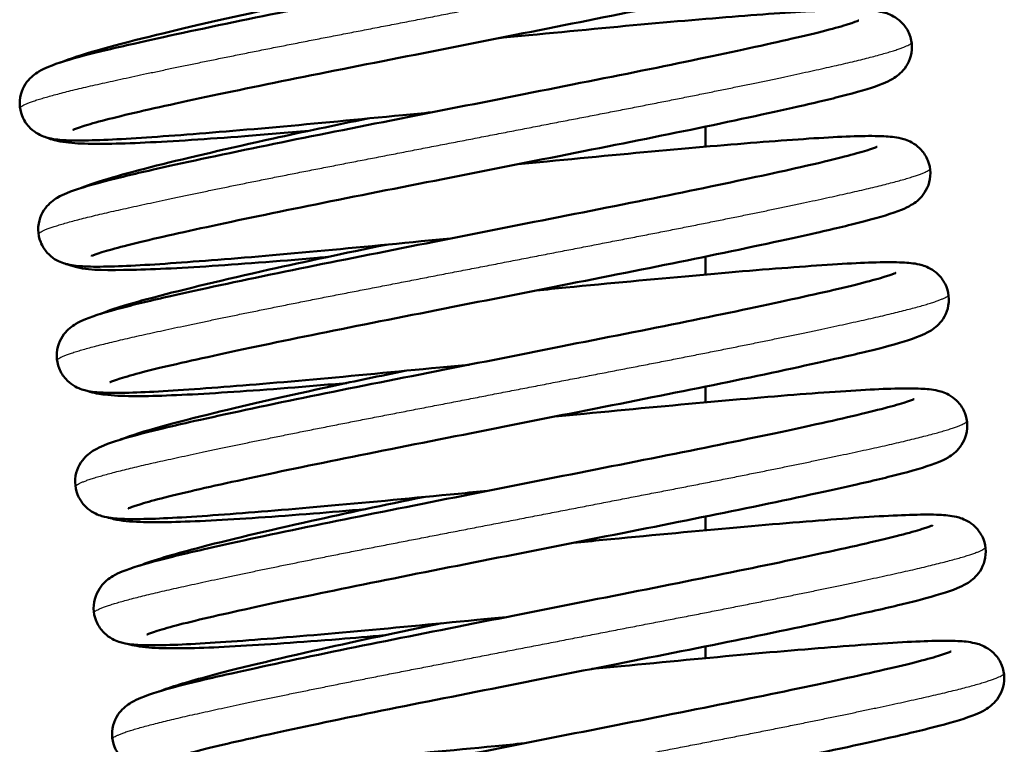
# Model space of a CAD drawing. Header units: millimetres. Extents: x 70 to 1011, y -602 to 1647.
# Tile 41 of 98: x 768 to 784, y 416 to 428. Entities that reach past the tile are written whole.
import ezdxf

# ---------------------------------------------------------------- set-up
doc = ezdxf.new("R2010")
doc.units = ezdxf.units.MM
doc.header["$LTSCALE"] = 0.75
doc.layers.add('Visible', color=7, linetype='Continuous', lineweight=50)
doc.layers.add('Visible Narrow', color=7, linetype='Continuous', lineweight=25)

msp = doc.modelspace()

# ---------------------------------------------------------------- linework, layer by layer
at = {"layer": 'Visible', "extrusion": (-1, -2.22045e-16, 2.96652e-13)}
for p, q in [((778.847, 425.871, 17), (778.847, 425.544, 17)), ((778.847, 423.757, 17), (778.847, 423.466, 17)), ((778.847, 421.643, 17), (778.847, 421.387, 17)), ((778.847, 419.53, 17), (778.847, 419.307, 17)), ((778.847, 417.418, 17), (778.847, 417.227, 17))]:
    msp.add_line(p, q, dxfattribs=at)
at = {"layer": 'Visible'}
for points, knots in [([(775.194, 429.363, 24.327), (775.35, 429.378, 24.341), (775.506, 429.393, 24.361), (776.375, 429.476, 24.502), (777.08, 429.544, 24.739), (778.367, 429.66, 25.419), (778.964, 429.709, 25.872), (779.972, 429.784, 26.934), (780.396, 429.81, 27.554), (780.883, 429.823, 28.559), (781.023, 429.823, 28.916), (781.24, 429.813, 29.576), (781.32, 429.808, 29.879), (781.478, 429.77, 30.333), (781.546, 429.752, 30.494), (781.674, 429.671, 30.684), (781.716, 429.637, 30.738), (781.798, 429.547, 30.837), (781.836, 429.487, 30.883), (781.887, 429.358, 30.966), (781.9, 429.288, 31.004), (781.902, 429.152, 31.083), (781.889, 429.083, 31.125), (781.846, 428.963, 31.218), (781.815, 428.91, 31.271), (781.751, 428.826, 31.389), (781.718, 428.794, 31.456), (781.652, 428.738, 31.613), (781.62, 428.717, 31.705), (781.533, 428.665, 31.98), (781.485, 428.644, 32.166), (781.276, 428.559, 32.906), (781.084, 428.502, 33.456), (780.606, 428.377, 34.407), (780.341, 428.314, 34.821), (779.554, 428.136, 35.812), (778.954, 428.007, 36.343), (777.674, 427.743, 37.122), (776.985, 427.606, 37.398), (775.577, 427.327, 37.705), (774.84, 427.181, 37.74), (773.417, 426.9, 37.567), (772.713, 426.762, 37.36), (771.43, 426.502, 36.733), (770.833, 426.377, 36.308), (769.823, 426.157, 35.297), (769.395, 426.059, 34.699), (768.938, 425.941, 33.744), (768.815, 425.906, 33.421), (768.638, 425.85, 32.784), (768.577, 425.827, 32.467), (768.558, 425.818, 32.1), (768.557, 425.817, 32.051), (768.557, 425.817, 32.003)], [3.284047, 3.284047, 3.284047, 3.284047, 3.331088, 3.331088, 3.549428, 3.549428, 3.768992, 3.768992, 3.98931, 3.98931, 4.103813, 4.103813, 4.197759, 4.197759, 4.248417, 4.248417, 4.270796, 4.270796, 4.295579, 4.295579, 4.319166, 4.319166, 4.342862, 4.342862, 4.366574, 4.366574, 4.39051, 4.39051, 4.420328, 4.420328, 4.478241, 4.478241, 4.652361, 4.652361, 4.799591, 4.799591, 5.035813, 5.035813, 5.256191, 5.256191, 5.476027, 5.476027, 5.694303, 5.694303, 5.911476, 5.911476, 6.127948, 6.127948, 6.231138, 6.231138, 6.327044, 6.327044, 6.341523, 6.341523, 6.341523, 6.341523]), ([(774.399, 426.103, 24.327), (774.239, 426.087, 24.342), (774.08, 426.072, 24.362), (773.207, 425.989, 24.505), (772.503, 425.92, 24.743), (771.217, 425.805, 25.425), (770.621, 425.756, 25.88), (769.614, 425.682, 26.943), (769.191, 425.655, 27.564), (768.706, 425.643, 28.57), (768.567, 425.643, 28.927), (768.351, 425.653, 29.585), (768.271, 425.658, 29.887), (768.114, 425.696, 30.337), (768.047, 425.714, 30.494), (767.921, 425.794, 30.683), (767.879, 425.828, 30.737), (767.797, 425.918, 30.836), (767.758, 425.978, 30.882), (767.707, 426.106, 30.965), (767.693, 426.176, 31.003), (767.692, 426.312, 31.082), (767.704, 426.381, 31.124), (767.747, 426.501, 31.216), (767.777, 426.555, 31.269), (767.841, 426.639, 31.387), (767.874, 426.671, 31.454), (767.941, 426.727, 31.61), (767.973, 426.748, 31.703), (768.059, 426.8, 31.975), (768.107, 426.821, 32.16), (768.314, 426.906, 32.894), (768.503, 426.962, 33.44), (768.977, 427.087, 34.39), (769.242, 427.15, 34.808), (770.03, 427.328, 35.802), (770.63, 427.457, 36.335), (771.909, 427.721, 37.117), (772.597, 427.857, 37.394), (774.004, 428.136, 37.704), (774.741, 428.282, 37.74), (776.164, 428.564, 37.57), (776.869, 428.702, 37.364), (778.153, 428.962, 36.74), (778.751, 429.087, 36.315), (779.763, 429.307, 35.307), (780.192, 429.405, 34.709), (780.651, 429.524, 33.755), (780.774, 429.558, 33.433), (780.953, 429.614, 32.795), (781.015, 429.638, 32.478), (781.035, 429.648, 32.107), (781.037, 429.648, 32.055), (781.037, 429.648, 32.003)], [91.645209, 91.645209, 91.645209, 91.645209, 91.693384, 91.693384, 91.911723, 91.911723, 92.131297, 92.131297, 92.351621, 92.351621, 92.46618, 92.46618, 92.55952, 92.55952, 92.609458, 92.609458, 92.631731, 92.631731, 92.656546, 92.656546, 92.680129, 92.680129, 92.703826, 92.703826, 92.727539, 92.727539, 92.751462, 92.751462, 92.781174, 92.781174, 92.838622, 92.838622, 93.011321, 93.011321, 93.159326, 93.159326, 93.395731, 93.395731, 93.616117, 93.616117, 93.835964, 93.835964, 94.054239, 94.054239, 94.271421, 94.271421, 94.487899, 94.487899, 94.591127, 94.591127, 94.687189, 94.687189, 94.702694, 94.702694, 94.702694, 94.702694]), ([(768.357, 426.914, -28.885), (768.376, 426.922, -28.83), (768.395, 426.929, -28.774), (768.749, 427.063, -27.801), (769.257, 427.201, -26.922), (770.46, 427.494, -25.623), (771.117, 427.644, -25.129), (772.217, 427.881, -24.582), (772.627, 427.967, -24.427), (773.048, 428.054, -24.314)], [93.2584832, 93.2584832, 93.2584832, 93.2584832, 93.2761979, 93.2761979, 93.5718337, 93.5718337, 93.8146852, 93.8146852, 93.9471255, 93.9471255, 93.9471255, 93.9471255]), ([(775.495, 427.311, 24.327), (775.656, 427.326, 24.342), (775.816, 427.342, 24.362), (776.689, 427.425, 24.506), (777.394, 427.494, 24.744), (778.679, 427.609, 25.427), (779.275, 427.658, 25.881), (780.281, 427.732, 26.945), (780.704, 427.758, 27.567), (781.189, 427.771, 28.572), (781.328, 427.771, 28.93), (781.544, 427.76, 29.588), (781.623, 427.755, 29.889), (781.78, 427.718, 30.337), (781.848, 427.699, 30.494), (781.973, 427.62, 30.683), (782.015, 427.586, 30.736), (782.097, 427.496, 30.836), (782.136, 427.436, 30.882), (782.187, 427.308, 30.965), (782.201, 427.238, 31.003), (782.202, 427.102, 31.082), (782.19, 427.033, 31.123), (782.148, 426.913, 31.216), (782.117, 426.859, 31.269), (782.053, 426.775, 31.387), (782.02, 426.743, 31.454), (781.954, 426.687, 31.61), (781.921, 426.665, 31.702), (781.835, 426.614, 31.974), (781.787, 426.593, 32.158), (781.581, 426.508, 32.891), (781.392, 426.452, 33.436), (780.919, 426.328, 34.386), (780.654, 426.264, 34.804), (779.866, 426.086, 35.8), (779.267, 425.957, 36.333), (777.988, 425.693, 37.116), (777.3, 425.557, 37.393), (775.893, 425.278, 37.703), (775.155, 425.132, 37.74), (773.732, 424.851, 37.571), (773.028, 424.712, 37.365), (771.743, 424.452, 36.741), (771.145, 424.327, 36.317), (770.133, 424.107, 35.309), (769.703, 424.009, 34.712), (769.244, 423.89, 33.757), (769.121, 423.856, 33.435), (768.942, 423.799, 32.798), (768.879, 423.775, 32.48), (768.859, 423.766, 32.108), (768.857, 423.765, 32.056), (768.857, 423.765, 32.003)], [7.594396, 7.594396, 7.594396, 7.594396, 7.642838, 7.642838, 7.861177, 7.861177, 8.080752, 8.080752, 8.301078, 8.301078, 8.41565, 8.41565, 8.508847, 8.508847, 8.558617, 8.558617, 8.580865, 8.580865, 8.605687, 8.605687, 8.62927, 8.62927, 8.652967, 8.652967, 8.67668, 8.67668, 8.7006, 8.7006, 8.730288, 8.730288, 8.787629, 8.787629, 8.960001, 8.960001, 9.108187, 9.108187, 9.344634, 9.344634, 9.565022, 9.565022, 9.784871, 9.784871, 10.003146, 10.003146, 10.22033, 10.22033, 10.436809, 10.436809, 10.540046, 10.540046, 10.636143, 10.636143, 10.651883, 10.651883, 10.651883, 10.651883]), ([(774.7, 424.051, 24.327), (774.54, 424.035, 24.342), (774.381, 424.02, 24.362), (773.508, 423.937, 24.505), (772.803, 423.868, 24.743), (771.518, 423.753, 25.425), (770.922, 423.704, 25.88), (769.915, 423.63, 26.943), (769.492, 423.603, 27.564), (769.007, 423.591, 28.57), (768.867, 423.591, 28.927), (768.651, 423.601, 29.585), (768.572, 423.606, 29.887), (768.415, 423.644, 30.337), (768.347, 423.662, 30.494), (768.221, 423.742, 30.683), (768.179, 423.776, 30.737), (768.097, 423.866, 30.836), (768.059, 423.926, 30.882), (768.008, 424.054, 30.965), (767.994, 424.124, 31.003), (767.992, 424.26, 31.082), (768.004, 424.329, 31.124), (768.047, 424.449, 31.216), (768.078, 424.503, 31.269), (768.142, 424.587, 31.387), (768.175, 424.619, 31.454), (768.241, 424.675, 31.61), (768.273, 424.696, 31.703), (768.359, 424.748, 31.975), (768.408, 424.769, 32.16), (768.615, 424.854, 32.894), (768.804, 424.91, 33.44), (769.278, 425.035, 34.39), (769.543, 425.098, 34.808), (770.331, 425.276, 35.802), (770.93, 425.405, 36.335), (772.209, 425.669, 37.117), (772.897, 425.805, 37.394), (774.305, 426.084, 37.704), (775.042, 426.23, 37.74), (776.465, 426.512, 37.57), (777.17, 426.65, 37.364), (778.454, 426.91, 36.74), (779.051, 427.035, 36.315), (780.063, 427.255, 35.307), (780.493, 427.353, 34.709), (780.951, 427.472, 33.755), (781.075, 427.506, 33.433), (781.254, 427.562, 32.795), (781.316, 427.586, 32.478), (781.336, 427.596, 32.107), (781.337, 427.596, 32.055), (781.337, 427.596, 32.003)], [87.334856, 87.334856, 87.334856, 87.334856, 87.383031, 87.383031, 87.60137, 87.60137, 87.820943, 87.820943, 88.041267, 88.041267, 88.155826, 88.155826, 88.249166, 88.249166, 88.299104, 88.299104, 88.321378, 88.321378, 88.346192, 88.346192, 88.369776, 88.369776, 88.393473, 88.393473, 88.417186, 88.417186, 88.441109, 88.441109, 88.470821, 88.470821, 88.528269, 88.528269, 88.700968, 88.700968, 88.848973, 88.848973, 89.085377, 89.085377, 89.305764, 89.305764, 89.52561, 89.52561, 89.743885, 89.743885, 89.961067, 89.961067, 90.177545, 90.177545, 90.280773, 90.280773, 90.376835, 90.376835, 90.392341, 90.392341, 90.392341, 90.392341]), ([(768.68, 424.869, -28.805), (768.966, 424.982, -27.988), (769.378, 425.1, -27.201), (770.441, 425.367, -25.879), (771.096, 425.519, -25.319), (772.298, 425.783, -24.636), (772.817, 425.892, -24.423), (773.351, 426.002, -24.279)], [88.9355913, 88.9355913, 88.9355913, 88.9355913, 89.1970168, 89.1970168, 89.4507474, 89.4507474, 89.6192188, 89.6192188, 89.6192188, 89.6192188]), ([(772.397, 425.803, -36.912), (772.033, 425.77, -36.753), (771.682, 425.741, -36.562), (770.74, 425.668, -35.937), (770.187, 425.632, -35.423), (769.278, 425.589, -34.258), (768.912, 425.583, -33.595), (768.498, 425.606, -32.548), (768.384, 425.617, -32.179), (768.217, 425.661, -31.701), (768.172, 425.673, -31.583), (768.122, 425.695, -31.471)], [92.2294802, 92.2294802, 92.2294802, 92.2294802, 92.3483382, 92.3483382, 92.5693331, 92.5693331, 92.7917982, 92.7917982, 92.9072793, 92.9072793, 92.9443495, 92.9443495, 92.9443495, 92.9443495]), ([(775.795, 425.259, 24.327), (775.955, 425.274, 24.342), (776.114, 425.29, 24.362), (776.987, 425.373, 24.505), (777.691, 425.441, 24.743), (778.977, 425.556, 25.425), (779.573, 425.606, 25.879), (780.58, 425.68, 26.942), (781.003, 425.706, 27.564), (781.488, 425.719, 28.569), (781.627, 425.719, 28.927), (781.844, 425.708, 29.585), (781.923, 425.703, 29.887), (782.08, 425.666, 30.336), (782.148, 425.648, 30.494), (782.274, 425.567, 30.683), (782.316, 425.534, 30.737), (782.398, 425.444, 30.836), (782.436, 425.384, 30.882), (782.487, 425.255, 30.965), (782.501, 425.186, 31.003), (782.503, 425.049, 31.082), (782.491, 424.981, 31.124), (782.448, 424.86, 31.217), (782.417, 424.807, 31.269), (782.353, 424.723, 31.388), (782.32, 424.69, 31.454), (782.254, 424.634, 31.611), (782.222, 424.613, 31.703), (782.136, 424.562, 31.975), (782.087, 424.54, 32.16), (781.88, 424.456, 32.894), (781.691, 424.4, 33.441), (781.217, 424.275, 34.391), (780.952, 424.212, 34.808), (780.164, 424.034, 35.803), (779.565, 423.905, 36.335), (778.285, 423.641, 37.117), (777.597, 423.504, 37.395), (776.19, 423.226, 37.704), (775.452, 423.08, 37.74), (774.03, 422.798, 37.57), (773.325, 422.66, 37.364), (772.041, 422.4, 36.739), (771.443, 422.275, 36.315), (770.431, 422.054, 35.306), (770.002, 421.957, 34.709), (769.543, 421.838, 33.754), (769.42, 421.803, 33.432), (769.241, 421.747, 32.795), (769.179, 421.723, 32.477), (769.159, 421.714, 32.106), (769.158, 421.713, 32.055), (769.158, 421.713, 32.003)], [11.90475, 11.90475, 11.90475, 11.90475, 11.952868, 11.952868, 12.171207, 12.171207, 12.390779, 12.390779, 12.611103, 12.611103, 12.725659, 12.725659, 12.81903, 12.81903, 12.869005, 12.869005, 12.891284, 12.891284, 12.916097, 12.916097, 12.93968, 12.93968, 12.963377, 12.963377, 12.98709, 12.98709, 13.011014, 13.011014, 13.040731, 13.040731, 13.098203, 13.098203, 13.270973, 13.270973, 13.418939, 13.418939, 13.655334, 13.655334, 13.87572, 13.87572, 14.095566, 14.095566, 14.313841, 14.313841, 14.531023, 14.531023, 14.747501, 14.747501, 14.850727, 14.850727, 14.946781, 14.946781, 14.962235, 14.962235, 14.962235, 14.962235]), ([(775, 421.999, 24.327), (774.84, 421.983, 24.342), (774.681, 421.968, 24.362), (773.808, 421.885, 24.505), (773.104, 421.816, 24.743), (771.818, 421.701, 25.425), (771.222, 421.652, 25.88), (770.215, 421.578, 26.943), (769.792, 421.551, 27.564), (769.307, 421.539, 28.57), (769.168, 421.539, 28.927), (768.952, 421.549, 29.585), (768.872, 421.554, 29.887), (768.715, 421.592, 30.337), (768.648, 421.61, 30.494), (768.522, 421.69, 30.683), (768.48, 421.724, 30.737), (768.398, 421.814, 30.836), (768.359, 421.874, 30.882), (768.308, 422.002, 30.965), (768.294, 422.072, 31.003), (768.293, 422.208, 31.082), (768.305, 422.277, 31.124), (768.348, 422.397, 31.216), (768.378, 422.451, 31.269), (768.442, 422.535, 31.387), (768.475, 422.567, 31.454), (768.542, 422.623, 31.61), (768.574, 422.644, 31.703), (768.66, 422.696, 31.975), (768.708, 422.717, 32.16), (768.915, 422.802, 32.894), (769.104, 422.858, 33.44), (769.578, 422.983, 34.39), (769.843, 423.046, 34.808), (770.631, 423.224, 35.802), (771.23, 423.353, 36.335), (772.51, 423.617, 37.117), (773.198, 423.753, 37.394), (774.605, 424.032, 37.704), (775.342, 424.178, 37.74), (776.765, 424.46, 37.57), (777.47, 424.598, 37.364), (778.754, 424.858, 36.74), (779.352, 424.983, 36.315), (780.364, 425.203, 35.307), (780.793, 425.301, 34.709), (781.252, 425.42, 33.755), (781.375, 425.454, 33.433), (781.554, 425.51, 32.795), (781.616, 425.534, 32.478), (781.636, 425.543, 32.107), (781.638, 425.544, 32.055), (781.638, 425.544, 32.003)], [83.024502, 83.024502, 83.024502, 83.024502, 83.072678, 83.072678, 83.291017, 83.291017, 83.51059, 83.51059, 83.730914, 83.730914, 83.845473, 83.845473, 83.938813, 83.938813, 83.988751, 83.988751, 84.011024, 84.011024, 84.035839, 84.035839, 84.059422, 84.059422, 84.083119, 84.083119, 84.106832, 84.106832, 84.130755, 84.130755, 84.160468, 84.160468, 84.217916, 84.217916, 84.390614, 84.390614, 84.53862, 84.53862, 84.775024, 84.775024, 84.995411, 84.995411, 85.215257, 85.215257, 85.433532, 85.433532, 85.650714, 85.650714, 85.867192, 85.867192, 85.97042, 85.97042, 86.066482, 86.066482, 86.081988, 86.081988, 86.081988, 86.081988]), ([(768.998, 422.823, -28.743), (769.219, 422.91, -28.121), (769.506, 422.996, -27.516), (770.369, 423.226, -26.238), (771.016, 423.38, -25.588), (772.331, 423.674, -24.72), (772.981, 423.812, -24.426), (773.653, 423.95, -24.245)], [84.6110997, 84.6110997, 84.6110997, 84.6110997, 84.8103593, 84.8103593, 85.0789815, 85.0789815, 85.2915003, 85.2915003, 85.2915003, 85.2915003]), ([(772.704, 423.752, -36.876), (772.646, 423.746, -36.851), (772.589, 423.741, -36.825), (771.871, 423.679, -36.488), (771.251, 423.632, -36.063), (770.188, 423.564, -35.048), (769.733, 423.542, -34.446), (769.011, 423.536, -33.123), (768.786, 423.529, -32.375), (768.502, 423.618, -31.606), (768.482, 423.625, -31.554), (768.46, 423.633, -31.503)], [87.9018011, 87.9018011, 87.9018011, 87.9018011, 87.9205957, 87.9205957, 88.1406349, 88.1406349, 88.3619218, 88.3619218, 88.5927144, 88.5927144, 88.6093004, 88.6093004, 88.6093004, 88.6093004]), ([(776.096, 423.207, 24.327), (776.256, 423.222, 24.342), (776.415, 423.238, 24.362), (777.288, 423.321, 24.505), (777.992, 423.389, 24.743), (779.278, 423.504, 25.426), (779.874, 423.554, 25.88), (780.881, 423.628, 26.943), (781.304, 423.654, 27.564), (781.789, 423.667, 28.57), (781.928, 423.667, 28.927), (782.144, 423.656, 29.586), (782.224, 423.651, 29.887), (782.381, 423.614, 30.337), (782.448, 423.595, 30.494), (782.574, 423.515, 30.683), (782.616, 423.482, 30.737), (782.698, 423.392, 30.836), (782.737, 423.332, 30.882), (782.788, 423.203, 30.965), (782.802, 423.134, 31.003), (782.803, 422.997, 31.082), (782.791, 422.929, 31.124), (782.748, 422.808, 31.216), (782.718, 422.755, 31.269), (782.654, 422.671, 31.387), (782.621, 422.638, 31.454), (782.554, 422.582, 31.61), (782.522, 422.561, 31.702), (782.436, 422.51, 31.975), (782.388, 422.488, 32.16), (782.181, 422.404, 32.893), (781.992, 422.348, 33.44), (781.518, 422.223, 34.39), (781.253, 422.16, 34.807), (780.465, 421.982, 35.802), (779.866, 421.853, 36.335), (778.586, 421.589, 37.117), (777.898, 421.452, 37.394), (776.491, 421.174, 37.704), (775.754, 421.028, 37.74), (774.331, 420.746, 37.57), (773.626, 420.608, 37.364), (772.342, 420.348, 36.74), (771.744, 420.223, 36.315), (770.732, 420.002, 35.307), (770.303, 419.905, 34.71), (769.844, 419.786, 33.755), (769.721, 419.751, 33.433), (769.542, 419.695, 32.795), (769.48, 419.671, 32.478), (769.46, 419.662, 32.107), (769.458, 419.661, 32.055), (769.458, 419.661, 32.003)], [16.215104, 16.215104, 16.215104, 16.215104, 16.263292, 16.263292, 16.481631, 16.481631, 16.701204, 16.701204, 16.921528, 16.921528, 17.036088, 17.036088, 17.129421, 17.129421, 17.179351, 17.179351, 17.201623, 17.201623, 17.226438, 17.226438, 17.250021, 17.250021, 17.273718, 17.273718, 17.297431, 17.297431, 17.321354, 17.321354, 17.351065, 17.351065, 17.408508, 17.408508, 17.581191, 17.581191, 17.729205, 17.729205, 17.965611, 17.965611, 18.185998, 18.185998, 18.405844, 18.405844, 18.62412, 18.62412, 18.841301, 18.841301, 19.05778, 19.05778, 19.161008, 19.161008, 19.257072, 19.257072, 19.272589, 19.272589, 19.272589, 19.272589]), ([(775.301, 419.947, 24.327), (775.141, 419.931, 24.342), (774.982, 419.916, 24.362), (774.109, 419.833, 24.505), (773.404, 419.764, 24.743), (772.119, 419.649, 25.425), (771.523, 419.6, 25.88), (770.516, 419.526, 26.943), (770.093, 419.499, 27.564), (769.608, 419.487, 28.57), (769.468, 419.487, 28.927), (769.252, 419.497, 29.585), (769.173, 419.502, 29.887), (769.016, 419.54, 30.337), (768.948, 419.558, 30.494), (768.822, 419.638, 30.683), (768.78, 419.672, 30.737), (768.698, 419.762, 30.836), (768.66, 419.822, 30.882), (768.609, 419.95, 30.965), (768.595, 420.02, 31.003), (768.593, 420.156, 31.082), (768.605, 420.225, 31.124), (768.648, 420.345, 31.216), (768.679, 420.398, 31.269), (768.743, 420.483, 31.387), (768.776, 420.515, 31.454), (768.842, 420.571, 31.61), (768.874, 420.592, 31.703), (768.96, 420.644, 31.975), (769.009, 420.665, 32.16), (769.216, 420.75, 32.894), (769.405, 420.806, 33.44), (769.879, 420.931, 34.39), (770.144, 420.994, 34.808), (770.932, 421.172, 35.802), (771.531, 421.301, 36.335), (772.81, 421.565, 37.117), (773.498, 421.701, 37.394), (774.906, 421.98, 37.704), (775.643, 422.126, 37.74), (777.066, 422.408, 37.57), (777.771, 422.546, 37.364), (779.055, 422.806, 36.74), (779.652, 422.931, 36.315), (780.664, 423.151, 35.307), (781.094, 423.249, 34.709), (781.552, 423.368, 33.755), (781.676, 423.402, 33.433), (781.855, 423.458, 32.795), (781.917, 423.482, 32.478), (781.937, 423.491, 32.107), (781.938, 423.492, 32.055), (781.938, 423.492, 32.003)], [78.714149, 78.714149, 78.714149, 78.714149, 78.762324, 78.762324, 78.980663, 78.980663, 79.200236, 79.200236, 79.420561, 79.420561, 79.53512, 79.53512, 79.628459, 79.628459, 79.678398, 79.678398, 79.700671, 79.700671, 79.725485, 79.725485, 79.749069, 79.749069, 79.772766, 79.772766, 79.796479, 79.796479, 79.820402, 79.820402, 79.850114, 79.850114, 79.907562, 79.907562, 80.080261, 80.080261, 80.228266, 80.228266, 80.46467, 80.46467, 80.685057, 80.685057, 80.904903, 80.904903, 81.123179, 81.123179, 81.34036, 81.34036, 81.556839, 81.556839, 81.660067, 81.660067, 81.756129, 81.756129, 81.771634, 81.771634, 81.771634, 81.771634]), ([(769.32, 420.777, -28.666), (769.328, 420.781, -28.643), (769.336, 420.784, -28.62), (769.682, 420.914, -27.673), (770.197, 421.054, -26.791), (771.408, 421.348, -25.495), (772.065, 421.498, -25.006), (773.151, 421.732, -24.471), (773.547, 421.815, -24.322), (773.953, 421.898, -24.212)], [80.2880863, 80.2880863, 80.2880863, 80.2880863, 80.2954877, 80.2954877, 80.5928671, 80.5928671, 80.8350709, 80.8350709, 80.9627765, 80.9627765, 80.9627765, 80.9627765]), ([(773.01, 421.701, -36.839), (772.845, 421.686, -36.768), (772.683, 421.672, -36.689), (771.88, 421.605, -36.26), (771.282, 421.562, -35.803), (770.271, 421.502, -34.733), (769.847, 421.485, -34.107), (769.352, 421.49, -33.093), (769.209, 421.497, -32.73), (768.985, 421.523, -32.082), (768.9, 421.533, -31.796), (768.792, 421.574, -31.524)], [83.5744096, 83.5744096, 83.5744096, 83.5744096, 83.6282017, 83.6282017, 83.8485308, 83.8485308, 84.0701473, 84.0701473, 84.1869752, 84.1869752, 84.2758008, 84.2758008, 84.2758008, 84.2758008]), ([(776.396, 421.155, 24.327), (776.556, 421.17, 24.342), (776.715, 421.186, 24.362), (777.588, 421.269, 24.505), (778.293, 421.337, 24.743), (779.578, 421.452, 25.425), (780.174, 421.502, 25.88), (781.181, 421.576, 26.943), (781.604, 421.602, 27.564), (782.089, 421.615, 28.57), (782.229, 421.615, 28.927), (782.445, 421.604, 29.585), (782.524, 421.599, 29.887), (782.681, 421.562, 30.337), (782.749, 421.543, 30.494), (782.875, 421.463, 30.683), (782.917, 421.43, 30.737), (782.999, 421.34, 30.836), (783.037, 421.28, 30.882), (783.088, 421.151, 30.965), (783.102, 421.082, 31.003), (783.104, 420.945, 31.082), (783.092, 420.877, 31.124), (783.049, 420.756, 31.216), (783.018, 420.703, 31.269), (782.954, 420.619, 31.387), (782.921, 420.586, 31.454), (782.855, 420.53, 31.61), (782.823, 420.509, 31.703), (782.737, 420.458, 31.975), (782.688, 420.436, 32.16), (782.481, 420.352, 32.894), (782.292, 420.296, 33.44), (781.818, 420.171, 34.39), (781.553, 420.108, 34.808), (780.765, 419.93, 35.802), (780.166, 419.801, 36.335), (778.887, 419.537, 37.117), (778.199, 419.4, 37.394), (776.791, 419.122, 37.704), (776.054, 418.976, 37.74), (774.631, 418.694, 37.57), (773.926, 418.556, 37.364), (772.642, 418.296, 36.74), (772.045, 418.171, 36.315), (771.033, 417.95, 35.307), (770.603, 417.853, 34.709), (770.145, 417.734, 33.755), (770.021, 417.699, 33.433), (769.842, 417.643, 32.795), (769.78, 417.619, 32.478), (769.76, 417.61, 32.107), (769.759, 417.609, 32.055), (769.759, 417.609, 32.003)], [20.525457, 20.525457, 20.525457, 20.525457, 20.573629, 20.573629, 20.791968, 20.791968, 21.011542, 21.011542, 21.231866, 21.231866, 21.346425, 21.346425, 21.439766, 21.439766, 21.489706, 21.489706, 21.511979, 21.511979, 21.536794, 21.536794, 21.560377, 21.560377, 21.584074, 21.584074, 21.607788, 21.607788, 21.631711, 21.631711, 21.661423, 21.661423, 21.718872, 21.718872, 21.891574, 21.891574, 22.039578, 22.039578, 22.275981, 22.275981, 22.496368, 22.496368, 22.716214, 22.716214, 22.93449, 22.93449, 23.151671, 23.151671, 23.36815, 23.36815, 23.471377, 23.471377, 23.567439, 23.567439, 23.582942, 23.582942, 23.582942, 23.582942]), ([(775.601, 417.895, 24.327), (775.441, 417.879, 24.342), (775.282, 417.864, 24.362), (774.409, 417.781, 24.505), (773.705, 417.712, 24.743), (772.419, 417.597, 25.425), (771.823, 417.548, 25.88), (770.816, 417.474, 26.943), (770.393, 417.447, 27.564), (769.908, 417.435, 28.57), (769.769, 417.435, 28.927), (769.553, 417.445, 29.585), (769.473, 417.45, 29.887), (769.316, 417.488, 30.337), (769.249, 417.506, 30.494), (769.123, 417.586, 30.683), (769.081, 417.62, 30.737), (768.999, 417.71, 30.836), (768.96, 417.77, 30.882), (768.909, 417.898, 30.965), (768.895, 417.968, 31.003), (768.894, 418.104, 31.082), (768.906, 418.173, 31.124), (768.949, 418.293, 31.216), (768.979, 418.346, 31.269), (769.043, 418.431, 31.387), (769.076, 418.463, 31.454), (769.142, 418.519, 31.61), (769.175, 418.54, 31.703), (769.261, 418.592, 31.975), (769.309, 418.613, 32.16), (769.516, 418.698, 32.894), (769.705, 418.754, 33.44), (770.179, 418.879, 34.39), (770.444, 418.942, 34.808), (771.232, 419.12, 35.802), (771.831, 419.249, 36.335), (773.111, 419.513, 37.117), (773.799, 419.649, 37.394), (775.206, 419.928, 37.704), (775.943, 420.074, 37.74), (777.366, 420.356, 37.57), (778.071, 420.494, 37.364), (779.355, 420.754, 36.74), (779.953, 420.879, 36.315), (780.965, 421.099, 35.307), (781.394, 421.197, 34.709), (781.853, 421.316, 33.755), (781.976, 421.35, 33.433), (782.155, 421.406, 32.795), (782.217, 421.43, 32.478), (782.237, 421.439, 32.107), (782.239, 421.44, 32.055), (782.239, 421.44, 32.003)], [74.403796, 74.403796, 74.403796, 74.403796, 74.451971, 74.451971, 74.67031, 74.67031, 74.889883, 74.889883, 75.110207, 75.110207, 75.224766, 75.224766, 75.318106, 75.318106, 75.368044, 75.368044, 75.390318, 75.390318, 75.415132, 75.415132, 75.438716, 75.438716, 75.462412, 75.462412, 75.486126, 75.486126, 75.510049, 75.510049, 75.539761, 75.539761, 75.597209, 75.597209, 75.769907, 75.769907, 75.917913, 75.917913, 76.154317, 76.154317, 76.374704, 76.374704, 76.59455, 76.59455, 76.812825, 76.812825, 77.030007, 77.030007, 77.246485, 77.246485, 77.349713, 77.349713, 77.445775, 77.445775, 77.461281, 77.461281, 77.461281, 77.461281]), ([(769.637, 418.73, -28.607), (769.87, 418.82, -27.966), (770.175, 418.91, -27.345), (771.066, 419.144, -26.079), (771.711, 419.297, -25.451), (772.997, 419.583, -24.626), (773.617, 419.714, -24.351), (774.256, 419.847, -24.177)], [75.9634651, 75.9634651, 75.9634651, 75.9634651, 76.1691421, 76.1691421, 76.4332881, 76.4332881, 76.6356063, 76.6356063, 76.6356063, 76.6356063]), ([(773.322, 419.651, -36.805), (773.027, 419.625, -36.677), (772.741, 419.6, -36.527), (771.843, 419.529, -35.974), (771.274, 419.49, -35.479), (770.329, 419.441, -34.346), (769.941, 419.431, -33.696), (769.486, 419.448, -32.625), (769.355, 419.458, -32.221), (769.185, 419.497, -31.718), (769.148, 419.505, -31.615), (769.109, 419.518, -31.514)], [79.246915, 79.246915, 79.246915, 79.246915, 79.3432111, 79.3432111, 79.5639549, 79.5639549, 79.7860779, 79.7860779, 79.913214, 79.913214, 79.9457329, 79.9457329, 79.9457329, 79.9457329]), ([(776.697, 419.103, 24.327), (776.857, 419.118, 24.342), (777.016, 419.134, 24.362), (777.889, 419.217, 24.505), (778.593, 419.285, 24.743), (779.879, 419.4, 25.425), (780.475, 419.449, 25.88), (781.482, 419.524, 26.943), (781.905, 419.55, 27.564), (782.39, 419.563, 28.57), (782.529, 419.563, 28.927), (782.745, 419.552, 29.585), (782.825, 419.547, 29.887), (782.982, 419.51, 30.337), (783.049, 419.491, 30.494), (783.175, 419.411, 30.683), (783.217, 419.378, 30.737), (783.299, 419.288, 30.836), (783.338, 419.228, 30.882), (783.389, 419.099, 30.965), (783.403, 419.03, 31.003), (783.404, 418.893, 31.082), (783.392, 418.825, 31.124), (783.349, 418.704, 31.216), (783.319, 418.651, 31.269), (783.255, 418.567, 31.387), (783.222, 418.534, 31.454), (783.155, 418.478, 31.61), (783.123, 418.457, 31.703), (783.037, 418.406, 31.975), (782.989, 418.384, 32.16), (782.782, 418.3, 32.894), (782.593, 418.244, 33.44), (782.119, 418.119, 34.39), (781.854, 418.056, 34.807), (781.066, 417.878, 35.802), (780.466, 417.749, 36.335), (779.187, 417.485, 37.117), (778.499, 417.348, 37.394), (777.092, 417.07, 37.704), (776.355, 416.924, 37.74), (774.932, 416.642, 37.57), (774.227, 416.504, 37.364), (772.943, 416.244, 36.74), (772.345, 416.119, 36.315), (771.333, 415.898, 35.307), (770.904, 415.801, 34.709), (770.445, 415.682, 33.755), (770.322, 415.647, 33.433), (770.143, 415.591, 32.795), (770.081, 415.567, 32.478), (770.061, 415.558, 32.107), (770.059, 415.557, 32.055), (770.059, 415.557, 32.003)], [24.83581, 24.83581, 24.83581, 24.83581, 24.883986, 24.883986, 25.102325, 25.102325, 25.321898, 25.321898, 25.542223, 25.542223, 25.656782, 25.656782, 25.750121, 25.750121, 25.800059, 25.800059, 25.822332, 25.822332, 25.847147, 25.847147, 25.87073, 25.87073, 25.894427, 25.894427, 25.91814, 25.91814, 25.942063, 25.942063, 25.971775, 25.971775, 26.029223, 26.029223, 26.201921, 26.201921, 26.349927, 26.349927, 26.586331, 26.586331, 26.806718, 26.806718, 27.026564, 27.026564, 27.244839, 27.244839, 27.462021, 27.462021, 27.678499, 27.678499, 27.781727, 27.781727, 27.87779, 27.87779, 27.893296, 27.893296, 27.893296, 27.893296]), ([(775.902, 415.843, 24.327), (775.742, 415.827, 24.342), (775.583, 415.812, 24.362), (774.71, 415.728, 24.505), (774.005, 415.66, 24.743), (772.72, 415.545, 25.425), (772.124, 415.496, 25.88), (771.117, 415.422, 26.943), (770.694, 415.395, 27.564), (770.208, 415.383, 28.57), (770.069, 415.383, 28.927), (769.853, 415.393, 29.585), (769.774, 415.398, 29.887), (769.617, 415.436, 30.337), (769.549, 415.454, 30.494), (769.423, 415.534, 30.683), (769.381, 415.568, 30.737), (769.299, 415.658, 30.836), (769.261, 415.717, 30.882), (769.21, 415.846, 30.965), (769.196, 415.916, 31.003), (769.194, 416.052, 31.082), (769.206, 416.121, 31.124), (769.249, 416.241, 31.216), (769.28, 416.294, 31.269), (769.344, 416.379, 31.387), (769.377, 416.411, 31.454), (769.443, 416.467, 31.61), (769.475, 416.488, 31.703), (769.561, 416.54, 31.975), (769.61, 416.561, 32.16), (769.817, 416.646, 32.894), (770.006, 416.702, 33.44), (770.48, 416.827, 34.39), (770.745, 416.89, 34.808), (771.533, 417.068, 35.802), (772.132, 417.197, 36.335), (773.411, 417.461, 37.117), (774.099, 417.597, 37.394), (775.507, 417.876, 37.704), (776.244, 418.022, 37.74), (777.667, 418.303, 37.57), (778.371, 418.442, 37.364), (779.656, 418.702, 36.74), (780.253, 418.827, 36.315), (781.265, 419.047, 35.307), (781.695, 419.145, 34.709), (782.153, 419.264, 33.755), (782.277, 419.298, 33.433), (782.456, 419.354, 32.795), (782.518, 419.378, 32.478), (782.538, 419.387, 32.107), (782.539, 419.388, 32.055), (782.539, 419.388, 32.003)], [70.093442, 70.093442, 70.093442, 70.093442, 70.141617, 70.141617, 70.359956, 70.359956, 70.57953, 70.57953, 70.799854, 70.799854, 70.914413, 70.914413, 71.007753, 71.007753, 71.057691, 71.057691, 71.079964, 71.079964, 71.104779, 71.104779, 71.128362, 71.128362, 71.152059, 71.152059, 71.175772, 71.175772, 71.199695, 71.199695, 71.229407, 71.229407, 71.286855, 71.286855, 71.459554, 71.459554, 71.607559, 71.607559, 71.843964, 71.843964, 72.06435, 72.06435, 72.284197, 72.284197, 72.502472, 72.502472, 72.719654, 72.719654, 72.936132, 72.936132, 73.03936, 73.03936, 73.135422, 73.135422, 73.150928, 73.150928, 73.150928, 73.150928]), ([(769.953, 416.683, -28.549), (770.153, 416.759, -28.004), (770.402, 416.835, -27.475), (771.205, 417.053, -26.23), (771.854, 417.208, -25.553), (773.193, 417.509, -24.642), (773.864, 417.651, -24.332), (774.557, 417.795, -24.143)], [71.6382965, 71.6382965, 71.6382965, 71.6382965, 71.813227, 71.813227, 72.0875454, 72.0875454, 72.307427, 72.307427, 72.307427, 72.307427]), ([(773.629, 417.6, -36.769), (773.374, 417.577, -36.658), (773.126, 417.556, -36.531), (772.255, 417.486, -36.017), (771.677, 417.446, -35.534), (770.712, 417.393, -34.42), (770.312, 417.381, -33.777), (769.852, 417.394, -32.738), (769.72, 417.403, -32.362), (769.545, 417.433, -31.838), (769.497, 417.442, -31.688), (769.442, 417.46, -31.543)], [74.9195331, 74.9195331, 74.9195331, 74.9195331, 75.0028751, 75.0028751, 75.2234839, 75.2234839, 75.4454358, 75.4454358, 75.5646235, 75.5646235, 75.6114583, 75.6114583, 75.6114583, 75.6114583]), ([(776.997, 417.051, 24.327), (777.157, 417.066, 24.342), (777.316, 417.081, 24.362), (778.189, 417.165, 24.505), (778.894, 417.233, 24.743), (780.179, 417.348, 25.425), (780.775, 417.397, 25.88), (781.782, 417.472, 26.943), (782.205, 417.498, 27.564), (782.69, 417.511, 28.57), (782.83, 417.511, 28.927), (783.046, 417.5, 29.585), (783.125, 417.495, 29.887), (783.282, 417.457, 30.337), (783.35, 417.439, 30.494), (783.476, 417.359, 30.683), (783.518, 417.326, 30.737), (783.599, 417.236, 30.836), (783.638, 417.176, 30.882), (783.689, 417.047, 30.965), (783.703, 416.978, 31.003), (783.705, 416.841, 31.082), (783.693, 416.773, 31.124), (783.65, 416.652, 31.216), (783.619, 416.599, 31.269), (783.555, 416.515, 31.387), (783.522, 416.482, 31.454), (783.456, 416.426, 31.61), (783.424, 416.405, 31.703), (783.338, 416.354, 31.975), (783.289, 416.332, 32.16), (783.082, 416.248, 32.894), (782.893, 416.192, 33.44), (782.419, 416.067, 34.39), (782.154, 416.004, 34.808), (781.366, 415.826, 35.802), (780.767, 415.697, 36.335), (779.488, 415.433, 37.117), (778.8, 415.296, 37.394), (777.392, 415.018, 37.704), (776.655, 414.872, 37.74), (775.232, 414.59, 37.57), (774.527, 414.452, 37.364), (773.243, 414.192, 36.74), (772.646, 414.067, 36.315), (771.634, 413.846, 35.307), (771.204, 413.749, 34.709), (770.746, 413.63, 33.755), (770.622, 413.595, 33.433), (770.443, 413.539, 32.795), (770.381, 413.515, 32.478), (770.361, 413.506, 32.107), (770.36, 413.505, 32.055), (770.36, 413.505, 32.003)], [29.146164, 29.146164, 29.146164, 29.146164, 29.194339, 29.194339, 29.412678, 29.412678, 29.632251, 29.632251, 29.852575, 29.852575, 29.967134, 29.967134, 30.060474, 30.060474, 30.110412, 30.110412, 30.132686, 30.132686, 30.1575, 30.1575, 30.181084, 30.181084, 30.204781, 30.204781, 30.228494, 30.228494, 30.252417, 30.252417, 30.282129, 30.282129, 30.339577, 30.339577, 30.512276, 30.512276, 30.660281, 30.660281, 30.896685, 30.896685, 31.117072, 31.117072, 31.336918, 31.336918, 31.555193, 31.555193, 31.772375, 31.772375, 31.988854, 31.988854, 32.092082, 32.092082, 32.188144, 32.188144, 32.203649, 32.203649, 32.203649, 32.203649]), ([(776.202, 413.79, 24.327), (776.042, 413.775, 24.342), (775.883, 413.76, 24.362), (775.01, 413.676, 24.505), (774.306, 413.608, 24.743), (773.02, 413.493, 25.425), (772.424, 413.444, 25.88), (771.417, 413.37, 26.943), (770.994, 413.343, 27.564), (770.509, 413.331, 28.57), (770.37, 413.331, 28.927), (770.154, 413.341, 29.585), (770.074, 413.346, 29.887), (769.917, 413.384, 30.337), (769.85, 413.402, 30.494), (769.724, 413.482, 30.683), (769.682, 413.516, 30.737), (769.6, 413.606, 30.836), (769.561, 413.665, 30.882), (769.51, 413.794, 30.965), (769.496, 413.864, 31.003), (769.495, 414, 31.082), (769.507, 414.069, 31.124), (769.55, 414.189, 31.216), (769.58, 414.242, 31.269), (769.644, 414.327, 31.387), (769.677, 414.359, 31.454), (769.743, 414.415, 31.61), (769.776, 414.436, 31.703), (769.862, 414.488, 31.975), (769.91, 414.509, 32.16), (770.117, 414.594, 32.894), (770.306, 414.65, 33.44), (770.78, 414.775, 34.39), (771.045, 414.838, 34.808), (771.833, 415.016, 35.802), (772.432, 415.145, 36.335), (773.712, 415.409, 37.117), (774.4, 415.545, 37.394), (775.807, 415.824, 37.704), (776.544, 415.97, 37.74), (777.967, 416.251, 37.57), (778.672, 416.39, 37.364), (779.956, 416.65, 36.74), (780.554, 416.775, 36.315), (781.566, 416.995, 35.307), (781.995, 417.093, 34.709), (782.454, 417.211, 33.755), (782.577, 417.246, 33.433), (782.756, 417.302, 32.795), (782.818, 417.326, 32.478), (782.838, 417.335, 32.107), (782.84, 417.336, 32.055), (782.84, 417.336, 32.003)], [65.783089, 65.783089, 65.783089, 65.783089, 65.831264, 65.831264, 66.049603, 66.049603, 66.269176, 66.269176, 66.489501, 66.489501, 66.604059, 66.604059, 66.697399, 66.697399, 66.747337, 66.747337, 66.769611, 66.769611, 66.794425, 66.794425, 66.818009, 66.818009, 66.841706, 66.841706, 66.865419, 66.865419, 66.889342, 66.889342, 66.919054, 66.919054, 66.976502, 66.976502, 67.149201, 67.149201, 67.297206, 67.297206, 67.53361, 67.53361, 67.753997, 67.753997, 67.973843, 67.973843, 68.192118, 68.192118, 68.4093, 68.4093, 68.625779, 68.625779, 68.729006, 68.729006, 68.825069, 68.825069, 68.840574, 68.840574, 68.840574, 68.840574])]:
    msp.add_open_spline(points, degree=3, knots=knots, dxfattribs=at)
at = {"layer": 'Visible Narrow'}
for points, knots in [([(767.698, 426.169, 31), (767.683, 426.272, 33.356), (769.038, 426.575, 35.261), (770.393, 426.878, 37.167), (772.595, 427.306, 37.895), (774.797, 427.733, 38.623), (776.998, 428.16, 37.895), (779.2, 428.587, 37.167), (780.555, 428.891, 35.261), (781.91, 429.194, 33.356), (781.895, 429.296, 31)], [-0.06521739, -0.06521739, -0.06521739, -0.06086957, -0.06086957, -0.05652174, -0.05652174, -0.05217391, -0.05217391, -0.04782609, -0.04782609, -0.04347826, -0.04347826, -0.04347826]), ([(767.999, 424.117, 31), (767.984, 424.22, 33.356), (769.339, 424.523, 35.261), (770.694, 424.826, 37.167), (772.896, 425.254, 37.895), (775.097, 425.681, 38.623), (777.299, 426.108, 37.895), (779.501, 426.535, 37.167), (780.856, 426.838, 35.261), (782.211, 427.142, 33.356), (782.196, 427.244, 31)], [-0.10869565, -0.10869565, -0.10869565, -0.10434783, -0.10434783, -0.1, -0.1, -0.09565217, -0.09565217, -0.09130435, -0.09130435, -0.08695652, -0.08695652, -0.08695652]), ([(768.299, 422.065, 31), (768.284, 422.168, 33.356), (769.639, 422.471, 35.261), (770.994, 422.774, 37.167), (773.196, 423.202, 37.895), (775.398, 423.629, 38.623), (777.599, 424.056, 37.895), (779.801, 424.483, 37.167), (781.156, 424.786, 35.261), (782.511, 425.09, 33.356), (782.496, 425.192, 31)], [-0.15217391, -0.15217391, -0.15217391, -0.14782609, -0.14782609, -0.14347826, -0.14347826, -0.13913043, -0.13913043, -0.13478261, -0.13478261, -0.13043478, -0.13043478, -0.13043478]), ([(768.6, 420.013, 31), (768.585, 420.116, 33.356), (769.94, 420.419, 35.261), (771.295, 420.722, 37.167), (773.497, 421.15, 37.895), (775.698, 421.577, 38.623), (777.9, 422.004, 37.895), (780.102, 422.431, 37.167), (781.457, 422.734, 35.261), (782.812, 423.038, 33.356), (782.797, 423.14, 31)], [-0.19565217, -0.19565217, -0.19565217, -0.19130435, -0.19130435, -0.18695652, -0.18695652, -0.1826087, -0.1826087, -0.17826087, -0.17826087, -0.17391304, -0.17391304, -0.17391304]), ([(768.9, 417.961, 31), (768.885, 418.064, 33.356), (770.24, 418.367, 35.261), (771.595, 418.67, 37.167), (773.797, 419.098, 37.895), (775.999, 419.525, 38.623), (778.2, 419.952, 37.895), (780.402, 420.379, 37.167), (781.757, 420.682, 35.261), (783.112, 420.986, 33.356), (783.097, 421.088, 31)], [-0.23913043, -0.23913043, -0.23913043, -0.23478261, -0.23478261, -0.23043478, -0.23043478, -0.22608696, -0.22608696, -0.22173913, -0.22173913, -0.2173913, -0.2173913, -0.2173913]), ([(769.201, 415.909, 31), (769.186, 416.012, 33.356), (770.541, 416.315, 35.261), (771.896, 416.618, 37.167), (774.098, 417.046, 37.895), (776.299, 417.473, 38.623), (778.501, 417.9, 37.895), (780.703, 418.327, 37.167), (782.058, 418.63, 35.261), (783.413, 418.934, 33.356), (783.398, 419.036, 31)], [-0.2826087, -0.2826087, -0.2826087, -0.27826087, -0.27826087, -0.27391304, -0.27391304, -0.26956522, -0.26956522, -0.26521739, -0.26521739, -0.26086957, -0.26086957, -0.26086957]), ([(769.501, 413.857, 31), (769.486, 413.96, 33.356), (770.841, 414.263, 35.261), (772.196, 414.566, 37.167), (774.398, 414.994, 37.895), (776.6, 415.421, 38.623), (778.801, 415.848, 37.895), (781.003, 416.275, 37.167), (782.358, 416.578, 35.261), (783.713, 416.882, 33.356), (783.698, 416.984, 31)], [-0.32608696, -0.32608696, -0.32608696, -0.32173913, -0.32173913, -0.3173913, -0.3173913, -0.31304348, -0.31304348, -0.30869565, -0.30869565, -0.30434783, -0.30434783, -0.30434783])]:
    msp.add_rational_spline(points, [1, 0.951056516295, 1, 0.951056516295, 1, 0.951056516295, 1, 0.951056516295, 1, 0.951056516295, 1], degree=2, knots=knots, dxfattribs=at)

doc.saveas('drawing.dxf')
